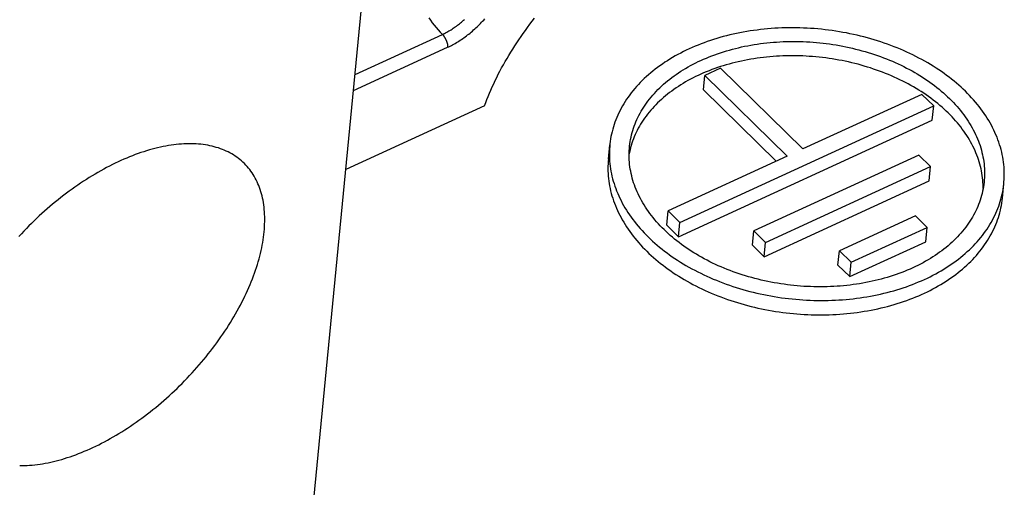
# Model space of a CAD drawing. Extents: x 0 to 594, y 0 to 420.
# Tile 123 of 131: x 552.59 to 557.56, y 125.37 to 127.73. Entities that reach past the tile are written whole.
import ezdxf

# ---------------------------------------------------------------- set-up
doc = ezdxf.new("R2010")
doc.units = 0
doc.header["$LTSCALE"] = 32.67
doc.layers.get('0').update_dxf_attribs({"linetype": 'CONTINUOUS'})

msp = doc.modelspace()

# ---------------------------------------------------------------- linework, layer by layer
at = {"color": 7, "linetype": 'CONTINUOUS'}
for p, q in [((554.0012, 124.5941), (554.4816, 129.5229)), ((556.1262, 127.4837), (556.0461, 127.4469)), ((556.5421, 127.076), (556.1262, 127.4837)), ((556.039, 127.3744), (556.0461, 127.4469)), ((556.0461, 127.4469), (556.462, 127.0393)), ((556.039, 127.3744), (556.4068, 127.0139)), ((557.143, 127.3519), (556.5421, 127.076)), ((557.2024, 127.2937), (557.143, 127.3519)), ((554.934, 127.2947), (554.233, 126.9729)), ((555.9205, 126.7051), (557.2024, 127.2937)), ((557.1953, 127.2212), (557.2024, 127.2937)), ((555.9135, 126.6326), (557.1953, 127.2212)), ((555.5591, 127.0242), (555.5662, 127.0967)), ((556.462, 127.0393), (555.8611, 126.7634)), ((557.1266, 127.0451), (556.2934, 126.6625)), ((557.1861, 126.9869), (557.1266, 127.0451)), ((556.3528, 126.6043), (557.1861, 126.9869)), ((557.179, 126.9144), (557.1861, 126.9869)), ((556.3458, 126.5318), (557.179, 126.9144)), ((555.854, 126.6909), (555.8611, 126.7634)), ((555.8611, 126.7634), (555.9205, 126.7051)), ((557.1103, 126.7383), (556.7257, 126.5617)), ((557.1697, 126.68), (557.1103, 126.7383)), ((555.854, 126.6909), (555.9135, 126.6326)), ((555.9135, 126.6326), (555.9205, 126.7051)), ((556.7852, 126.5035), (557.1697, 126.68)), ((557.1626, 126.6075), (557.1697, 126.68)), ((556.2863, 126.59), (556.2934, 126.6625)), ((556.2934, 126.6625), (556.3528, 126.6043)), ((556.2863, 126.59), (556.3458, 126.5318)), ((556.3458, 126.5318), (556.3528, 126.6043)), ((556.7781, 126.431), (557.1626, 126.6075)), ((556.7186, 126.4892), (556.7257, 126.5617)), ((556.7257, 126.5617), (556.7852, 126.5035)), ((556.7186, 126.4892), (556.7781, 126.431)), ((556.7781, 126.431), (556.7852, 126.5035))]:
    msp.add_line(p, q, dxfattribs=at)
at = {"color": 9, "linetype": 'CONTINUOUS'}
for p, q in [((554.2798, 127.4526), (554.7206, 127.6549)), ((554.2719, 127.3716), (554.7468, 127.5896))]:
    msp.add_line(p, q, dxfattribs=at)
for points in [[(554.6515, 127.7386), (554.6605, 127.7263), (554.6698, 127.7142), (554.6794, 127.7021), (554.6893, 127.6902), (554.6994, 127.6783), (554.7099, 127.6666), (554.7206, 127.6549)], [(554.7206, 127.6549), (554.726, 127.6575), (554.7315, 127.6602), (554.737, 127.6631), (554.7424, 127.666), (554.7479, 127.669), (554.7533, 127.6722), (554.7588, 127.6754), (554.7642, 127.6788), (554.7697, 127.6822), (554.7751, 127.6857), (554.7805, 127.6894), (554.7859, 127.6931), (554.7912, 127.697), (554.7966, 127.7009), (554.8019, 127.7049), (554.8071, 127.709), (554.8124, 127.7132), (554.8176, 127.7174), (554.8227, 127.7218), (554.8278, 127.7262), (554.8329, 127.7307)], [(554.7468, 127.5896), (554.7532, 127.5926), (554.7595, 127.5957), (554.766, 127.599), (554.7724, 127.6023), (554.7788, 127.6058), (554.7852, 127.6095), (554.7916, 127.6132), (554.7979, 127.6171), (554.8043, 127.6211), (554.8107, 127.6252), (554.817, 127.6294), (554.8233, 127.6337), (554.8296, 127.6381), (554.8359, 127.6427), (554.8421, 127.6473), (554.8483, 127.652), (554.8544, 127.6569), (554.8605, 127.6618), (554.8666, 127.6669), (554.8726, 127.672), (554.8785, 127.6772), (554.8844, 127.6825), (554.8903, 127.6879), (554.8961, 127.6933), (554.9018, 127.6989), (554.9074, 127.7045), (554.913, 127.7102), (554.9185, 127.7159), (554.9239, 127.7217), (554.9293, 127.7276), (554.9346, 127.7335)], [(554.7206, 127.6549), (554.7217, 127.6538), (554.7229, 127.6526), (554.724, 127.6514), (554.7251, 127.6501), (554.7262, 127.6487), (554.7273, 127.6474), (554.7283, 127.6459), (554.7294, 127.6445), (554.7304, 127.643), (554.7314, 127.6414), (554.7324, 127.6399), (554.7334, 127.6383), (554.7344, 127.6366), (554.7353, 127.635), (554.7362, 127.6333), (554.737, 127.6316), (554.7379, 127.6299), (554.7387, 127.6281), (554.7395, 127.6264), (554.7402, 127.6246), (554.7409, 127.6229), (554.7416, 127.6211), (554.7422, 127.6193), (554.7428, 127.6175), (554.7434, 127.6157), (554.7439, 127.614), (554.7444, 127.6122), (554.7448, 127.6104), (554.7453, 127.6087), (554.7456, 127.607), (554.7459, 127.6052), (554.7462, 127.6035), (554.7465, 127.6019), (554.7466, 127.6002), (554.7468, 127.5986), (554.7469, 127.597), (554.747, 127.5955), (554.747, 127.5939), (554.747, 127.5924), (554.7469, 127.591), (554.7468, 127.5896)]]:
    msp.add_lwpolyline(points, dxfattribs=at)
at = {"color": 7, "linetype": 'CONTINUOUS'}
for points in [[(554.934, 127.2947), (554.9398, 127.3104), (554.9458, 127.3262), (554.9521, 127.342), (554.9586, 127.3578), (554.9654, 127.3737), (554.9725, 127.3896), (554.9798, 127.4055), (554.9873, 127.4214), (554.9951, 127.4374), (555.0032, 127.4533), (555.0115, 127.4693), (555.02, 127.4853), (555.0287, 127.5012), (555.0377, 127.5172), (555.047, 127.5331), (555.0564, 127.549), (555.0661, 127.5649), (555.076, 127.5808), (555.0861, 127.5966), (555.0964, 127.6123), (555.107, 127.6281), (555.1177, 127.6438), (555.1287, 127.6594), (555.1398, 127.6749), (555.1512, 127.6904), (555.1627, 127.7059), (555.1745, 127.7212), (555.1864, 127.7365)], [(557.3627, 127.3673), (557.3517, 127.3778), (557.3404, 127.3883), (557.3289, 127.3986), (557.3172, 127.4088), (557.3051, 127.4188), (557.2929, 127.4287), (557.2804, 127.4385), (557.2676, 127.4481), (557.2546, 127.4576), (557.2414, 127.4669), (557.228, 127.4761), (557.2143, 127.4851), (557.2004, 127.4939), (557.1863, 127.5026), (557.172, 127.5111), (557.1575, 127.5194), (557.1428, 127.5276), (557.1279, 127.5356), (557.1128, 127.5434), (557.0975, 127.551), (557.0821, 127.5585), (557.0664, 127.5657), (557.0506, 127.5728), (557.0347, 127.5797), (557.0186, 127.5864), (557.0023, 127.5928), (556.9859, 127.5991), (556.9693, 127.6052), (556.9526, 127.6111), (556.9358, 127.6168), (556.9189, 127.6223), (556.9018, 127.6275), (556.8846, 127.6326), (556.8673, 127.6374), (556.8499, 127.6421), (556.8324, 127.6465), (556.8149, 127.6507), (556.7972, 127.6547), (556.7795, 127.6585), (556.7616, 127.662), (556.7438, 127.6653), (556.7258, 127.6685), (556.7078, 127.6713), (556.6898, 127.674), (556.6717, 127.6764), (556.6536, 127.6786), (556.6354, 127.6806), (556.6172, 127.6824), (556.599, 127.6839), (556.5808, 127.6852), (556.5626, 127.6863), (556.5444, 127.6871), (556.5262, 127.6877), (556.508, 127.6881), (556.4898, 127.6882), (556.4716, 127.6882), (556.4535, 127.6879), (556.4354, 127.6873), (556.4174, 127.6866), (556.3994, 127.6856), (556.3814, 127.6843), (556.3635, 127.6829), (556.3457, 127.6812), (556.3279, 127.6793), (556.3103, 127.6771), (556.2927, 127.6748), (556.2752, 127.6722), (556.2578, 127.6694), (556.2405, 127.6663), (556.2233, 127.6631), (556.2062, 127.6596), (556.1892, 127.6559), (556.1724, 127.652), (556.1557, 127.6479), (556.1391, 127.6435), (556.1227, 127.6389), (556.1064, 127.6342), (556.0903, 127.6292), (556.0743, 127.624), (556.0585, 127.6185), (556.0428, 127.6129), (556.0273, 127.6071), (556.012, 127.6011), (555.9969, 127.5949), (555.982, 127.5884), (555.9673, 127.5818), (555.9527, 127.575), (555.9384, 127.568), (555.9243, 127.5608), (555.9104, 127.5534), (555.8967, 127.5458), (555.8832, 127.5381), (555.87, 127.5302), (555.8569, 127.522), (555.8442, 127.5138), (555.8316, 127.5053), (555.8193, 127.4967), (555.8073, 127.4879), (555.7955, 127.4789), (555.7839, 127.4698), (555.7727, 127.4606), (555.7616, 127.4511), (555.7509, 127.4416), (555.7404, 127.4318), (555.7302, 127.422), (555.7203, 127.412), (555.7106, 127.4018), (555.7013, 127.3916), (555.6922, 127.3811), (555.6834, 127.3706), (555.6749, 127.3599), (555.6667, 127.3492), (555.6588, 127.3383), (555.6512, 127.3273), (555.6439, 127.3161), (555.6369, 127.3049), (555.6302, 127.2936), (555.6238, 127.2822), (555.6178, 127.2706), (555.612, 127.259), (555.6066, 127.2473), (555.6015, 127.2356), (555.5967, 127.2237), (555.5922, 127.2118), (555.5881, 127.1998), (555.5843, 127.1877), (555.5808, 127.1756), (555.5776, 127.1634), (555.5748, 127.1511), (555.5723, 127.1388), (555.5701, 127.1265), (555.5683, 127.1141), (555.5667, 127.1017), (555.5662, 127.0967)], [(555.6658, 127.087), (555.6661, 127.0904), (555.6675, 127.1018), (555.6692, 127.1132), (555.6712, 127.1246), (555.6735, 127.136), (555.6761, 127.1472), (555.679, 127.1585), (555.6822, 127.1696), (555.6858, 127.1808), (555.6896, 127.1918), (555.6938, 127.2028), (555.6982, 127.2137), (555.703, 127.2246), (555.7081, 127.2353), (555.7134, 127.246), (555.7191, 127.2566), (555.725, 127.2671), (555.7313, 127.2775), (555.7378, 127.2878), (555.7446, 127.298), (555.7517, 127.3081), (555.7591, 127.3181), (555.7668, 127.328), (555.7747, 127.3378), (555.783, 127.3474), (555.7915, 127.357), (555.8002, 127.3664), (555.8093, 127.3757), (555.8185, 127.3848), (555.8281, 127.3938), (555.8379, 127.4027), (555.848, 127.4114), (555.8583, 127.42), (555.8688, 127.4285), (555.8796, 127.4368), (555.8907, 127.4449), (555.902, 127.4529), (555.9135, 127.4607), (555.9252, 127.4684), (555.9371, 127.4759), (555.9493, 127.4832), (555.9617, 127.4904), (555.9743, 127.4974), (555.9871, 127.5042), (556.0001, 127.5108), (556.0133, 127.5173), (556.0267, 127.5236), (556.0403, 127.5297), (556.054, 127.5356), (556.068, 127.5413), (556.0821, 127.5468), (556.0963, 127.5522), (556.1108, 127.5573), (556.1254, 127.5623), (556.1401, 127.5671), (556.155, 127.5716), (556.1701, 127.576), (556.1852, 127.5801), (556.2005, 127.5841), (556.216, 127.5878), (556.2315, 127.5914), (556.2472, 127.5947), (556.263, 127.5979), (556.2789, 127.6008), (556.2949, 127.6035), (556.3109, 127.606), (556.3271, 127.6083), (556.3433, 127.6104), (556.3597, 127.6122), (556.376, 127.6139), (556.3925, 127.6153), (556.409, 127.6165), (556.4256, 127.6175), (556.4422, 127.6183), (556.4589, 127.6189), (556.4756, 127.6192), (556.4923, 127.6194), (556.509, 127.6193), (556.5258, 127.619), (556.5426, 127.6185), (556.5594, 127.6177), (556.5762, 127.6168), (556.5929, 127.6156), (556.6097, 127.6142), (556.6265, 127.6127), (556.6432, 127.6108), (556.6599, 127.6088), (556.6766, 127.6066), (556.6932, 127.6041), (556.7098, 127.6015), (556.7263, 127.5986), (556.7428, 127.5955), (556.7592, 127.5922), (556.7755, 127.5888), (556.7918, 127.5851), (556.808, 127.5811), (556.8241, 127.577), (556.8401, 127.5727), (556.856, 127.5682), (556.8718, 127.5635), (556.8875, 127.5586), (556.9031, 127.5535), (556.9185, 127.5482), (556.9339, 127.5427), (556.9491, 127.537), (556.9642, 127.5312), (556.9791, 127.5251), (556.9939, 127.5189), (557.0085, 127.5125), (557.023, 127.5059), (557.0373, 127.4991), (557.0515, 127.4921), (557.0654, 127.485), (557.0793, 127.4777), (557.0929, 127.4703), (557.1063, 127.4626), (557.1196, 127.4549), (557.1326, 127.4469), (557.1455, 127.4388), (557.1581, 127.4306), (557.1705, 127.4221), (557.1828, 127.4136), (557.1948, 127.4049), (557.2066, 127.3961), (557.2181, 127.3871), (557.2295, 127.378), (557.2406, 127.3687), (557.2514, 127.3593), (557.262, 127.3498), (557.2724, 127.3402), (557.2825, 127.3305)], [(557.2755, 127.258), (557.2654, 127.2677), (557.2551, 127.2772), (557.2445, 127.2867), (557.2337, 127.296), (557.2227, 127.3052), (557.2115, 127.3143), (557.2, 127.3232), (557.1883, 127.332), (557.1763, 127.3406), (557.1642, 127.3492), (557.1518, 127.3575), (557.1393, 127.3657), (557.1265, 127.3738), (557.1136, 127.3817), (557.1004, 127.3895), (557.0871, 127.3971), (557.0736, 127.4045), (557.0598, 127.4118), (557.046, 127.4188), (557.0319, 127.4258), (557.0177, 127.4325), (557.0033, 127.4391), (556.9888, 127.4455), (556.9741, 127.4517), (556.9593, 127.4578), (556.9443, 127.4636), (556.9292, 127.4693), (556.914, 127.4748), (556.8987, 127.4801), (556.8832, 127.4852), (556.8676, 127.4901), (556.8519, 127.4948), (556.8361, 127.4994), (556.8202, 127.5037), (556.8042, 127.5078), (556.7882, 127.5117), (556.772, 127.5155), (556.7558, 127.519), (556.7395, 127.5223), (556.7231, 127.5254), (556.7067, 127.5283), (556.6902, 127.531), (556.6737, 127.5335), (556.6572, 127.5358), (556.6406, 127.5378), (556.6239, 127.5397), (556.6073, 127.5413), (556.5906, 127.5428), (556.5739, 127.544), (556.5573, 127.545), (556.5406, 127.5458), (556.5239, 127.5464), (556.5072, 127.5467), (556.4906, 127.5469), (556.4739, 127.5468), (556.4573, 127.5465), (556.4407, 127.546), (556.4242, 127.5453), (556.4077, 127.5444), (556.3913, 127.5433), (556.3749, 127.5419), (556.3586, 127.5404), (556.3423, 127.5386), (556.3261, 127.5366), (556.31, 127.5344), (556.294, 127.532), (556.2781, 127.5294), (556.2623, 127.5266), (556.2466, 127.5235), (556.2309, 127.5203), (556.2154, 127.5169), (556.2, 127.5132), (556.1848, 127.5094), (556.1696, 127.5053), (556.1546, 127.5011), (556.1397, 127.4966), (556.125, 127.492), (556.1104, 127.4872), (556.096, 127.4821), (556.0817, 127.4769), (556.0676, 127.4715), (556.0537, 127.4659), (556.0399, 127.4601), (556.0263, 127.4541), (556.0129, 127.448), (555.9997, 127.4416), (555.9867, 127.4351), (555.9739, 127.4284), (555.9612, 127.4216), (555.9488, 127.4146), (555.9366, 127.4074), (555.9246, 127.4), (555.9128, 127.3925), (555.9012, 127.3848), (555.8899, 127.3769), (555.8788, 127.3689), (555.8679, 127.3608), (555.8573, 127.3524), (555.8469, 127.344), (555.8367, 127.3354), (555.8268, 127.3267), (555.8172, 127.3178), (555.8078, 127.3088), (555.7987, 127.2996), (555.7898, 127.2903), (555.7812, 127.2809), (555.7728, 127.2714), (555.7648, 127.2618), (555.757, 127.252), (555.7494, 127.2422), (555.7422, 127.2322), (555.7352, 127.2221), (555.7285, 127.2119), (555.7221, 127.2016), (555.716, 127.1913), (555.7102, 127.1808), (555.7047, 127.1702), (555.6994, 127.1596), (555.6945, 127.1489), (555.6898, 127.1381), (555.6855, 127.1272), (555.6814, 127.1163), (555.6777, 127.1052), (555.6743, 127.0942), (555.6711, 127.0831), (555.6683, 127.0719), (555.6658, 127.0606), (555.6638, 127.0507)], [(557.2825, 127.3305), (557.2924, 127.3206), (557.302, 127.3106), (557.3114, 127.3006), (557.3205, 127.2904), (557.3293, 127.2801), (557.3379, 127.2697), (557.3462, 127.2592), (557.3542, 127.2487), (557.3619, 127.238), (557.3694, 127.2273), (557.3766, 127.2164), (557.3835, 127.2055), (557.3901, 127.1946), (557.3964, 127.1835), (557.4024, 127.1724), (557.4081, 127.1613), (557.4136, 127.15), (557.4187, 127.1388), (557.4235, 127.1275), (557.4281, 127.1161), (557.4323, 127.1047), (557.4362, 127.0932), (557.4399, 127.0818), (557.4432, 127.0703), (557.4462, 127.0587), (557.4489, 127.0472), (557.4513, 127.0356), (557.4533, 127.024), (557.4551, 127.0125), (557.4566, 127.0009), (557.4577, 126.9893), (557.4585, 126.9777), (557.459, 126.9661), (557.4592, 126.9545), (557.4591, 126.943), (557.4587, 126.9314), (557.4579, 126.9199), (557.4572, 126.9119)], [(557.5567, 126.9021), (557.5574, 126.9096), (557.5583, 126.9221), (557.5588, 126.9346), (557.559, 126.9472), (557.5588, 126.9597), (557.5583, 126.9723), (557.5575, 126.9848), (557.5564, 126.9974), (557.5549, 127.01), (557.5531, 127.0226), (557.551, 127.0352), (557.5485, 127.0477), (557.5457, 127.0603), (557.5426, 127.0728), (557.5391, 127.0853), (557.5353, 127.0977), (557.5312, 127.1102), (557.5268, 127.1226), (557.5221, 127.1349), (557.517, 127.1472), (557.5116, 127.1595), (557.5059, 127.1717), (557.4999, 127.1839), (557.4936, 127.196), (557.4869, 127.208), (557.48, 127.2199), (557.4727, 127.2318), (557.4651, 127.2436), (557.4573, 127.2554), (557.4491, 127.267), (557.4406, 127.2785), (557.4319, 127.29), (557.4228, 127.3014), (557.4135, 127.3126), (557.4039, 127.3238), (557.394, 127.3348), (557.3838, 127.3457), (557.3734, 127.3566), (557.3627, 127.3673)], [(557.4521, 126.8757), (557.4521, 126.8844), (557.4519, 126.8959), (557.4513, 126.9074), (557.4504, 126.9189), (557.4492, 126.9304), (557.4477, 126.942), (557.4459, 126.9535), (557.4438, 126.965), (557.4414, 126.9765), (557.4387, 126.988), (557.4356, 126.9994), (557.4323, 127.0108), (557.4287, 127.0222), (557.4247, 127.0336), (557.4205, 127.0449), (557.4159, 127.0562), (557.4111, 127.0675), (557.406, 127.0787), (557.4005, 127.0898), (557.3948, 127.1009), (557.3888, 127.112), (557.3825, 127.1229), (557.3759, 127.1338), (557.369, 127.1447), (557.3619, 127.1554), (557.3544, 127.1661), (557.3467, 127.1767), (557.3388, 127.1872), (557.3305, 127.1976), (557.322, 127.2079), (557.3132, 127.2181), (557.3041, 127.2283), (557.2948, 127.2383), (557.2853, 127.2482), (557.2755, 127.258)], [(553.719, 127.0037), (553.7133, 127.0091), (553.7059, 127.0159), (553.6981, 127.0224), (553.6902, 127.0287), (553.682, 127.0347), (553.6737, 127.0405), (553.6651, 127.046), (553.6563, 127.0513), (553.6472, 127.0563), (553.638, 127.0611), (553.6286, 127.0656), (553.619, 127.0699), (553.6091, 127.0739), (553.5991, 127.0776), (553.5889, 127.0811), (553.5785, 127.0843), (553.5679, 127.0873), (553.5571, 127.09), (553.5462, 127.0925), (553.5351, 127.0946), (553.5238, 127.0965), (553.5123, 127.0982), (553.5007, 127.0996), (553.4889, 127.1007), (553.477, 127.1015), (553.4649, 127.1021), (553.4527, 127.1024), (553.4403, 127.1024), (553.4278, 127.1022), (553.4152, 127.1017), (553.4024, 127.1009), (553.3895, 127.0999), (553.3765, 127.0986), (553.3633, 127.097), (553.3501, 127.0952), (553.3367, 127.0931), (553.3232, 127.0907), (553.3097, 127.0881), (553.296, 127.0852), (553.2822, 127.0821), (553.2684, 127.0786), (553.2545, 127.075), (553.2405, 127.071), (553.2264, 127.0668), (553.2122, 127.0624), (553.198, 127.0577), (553.1838, 127.0527), (553.1694, 127.0475), (553.1551, 127.0421), (553.1407, 127.0364), (553.1262, 127.0304), (553.1117, 127.0242), (553.0972, 127.0178), (553.0826, 127.0111), (553.0681, 127.0042), (553.0535, 126.997), (553.0389, 126.9896), (553.0243, 126.982), (553.0097, 126.9742), (552.9951, 126.9661), (552.9805, 126.9578), (552.9659, 126.9493), (552.9513, 126.9405), (552.9368, 126.9316), (552.9223, 126.9224), (552.9078, 126.9131), (552.8933, 126.9035), (552.8789, 126.8937), (552.8646, 126.8837), (552.8503, 126.8736), (552.836, 126.8632), (552.8218, 126.8527), (552.8077, 126.8419), (552.7936, 126.831), (552.7797, 126.8199), (552.7658, 126.8086), (552.7519, 126.7972), (552.7382, 126.7856), (552.7246, 126.7738), (552.711, 126.7619), (552.6976, 126.7498), (552.6842, 126.7375), (552.671, 126.7251), (552.6579, 126.7126), (552.6449, 126.6999), (552.6321, 126.6871), (552.6193, 126.6742), (552.6067, 126.6611), (552.5942, 126.6479), (552.5819, 126.6346)], [(555.5662, 127.0967), (555.5656, 127.0892), (555.5647, 127.0767), (555.5642, 127.0642), (555.564, 127.0517), (555.5641, 127.0391), (555.5646, 127.0266), (555.5654, 127.014), (555.5666, 127.0014), (555.5681, 126.9888), (555.5699, 126.9762), (555.572, 126.9637), (555.5745, 126.9511), (555.5773, 126.9386), (555.5804, 126.926), (555.5838, 126.9136), (555.5876, 126.9011), (555.5917, 126.8886), (555.5961, 126.8762), (555.6009, 126.8639), (555.606, 126.8516), (555.6114, 126.8393), (555.6171, 126.8271), (555.6231, 126.815), (555.6294, 126.8029), (555.6361, 126.7908), (555.643, 126.7789), (555.6503, 126.767), (555.6578, 126.7552), (555.6657, 126.7435), (555.6739, 126.7318), (555.6823, 126.7203), (555.6911, 126.7088), (555.7001, 126.6975), (555.7095, 126.6862), (555.7191, 126.6751), (555.729, 126.664), (555.7391, 126.6531), (555.7496, 126.6423), (555.7603, 126.6316)], [(555.8404, 126.6684), (555.8305, 126.6782), (555.8209, 126.6882), (555.8116, 126.6983), (555.8025, 126.7084), (555.7936, 126.7187), (555.7851, 126.7291), (555.7768, 126.7396), (555.7688, 126.7502), (555.761, 126.7608), (555.7536, 126.7716), (555.7464, 126.7824), (555.7395, 126.7933), (555.7329, 126.8043), (555.7266, 126.8153), (555.7206, 126.8264), (555.7148, 126.8376), (555.7094, 126.8488), (555.7043, 126.86), (555.6994, 126.8714), (555.6949, 126.8827), (555.6907, 126.8941), (555.6867, 126.9056), (555.6831, 126.9171), (555.6798, 126.9286), (555.6768, 126.9401), (555.6741, 126.9516), (555.6717, 126.9632), (555.6696, 126.9748), (555.6679, 126.9864), (555.6664, 126.998), (555.6653, 127.0096), (555.6645, 127.0211), (555.6639, 127.0327), (555.6637, 127.0443), (555.6639, 127.0559), (555.6643, 127.0674), (555.665, 127.0789), (555.6658, 127.087)], [(555.5591, 127.0242), (555.5583, 127.014), (555.5575, 127.0016), (555.557, 126.9891), (555.5569, 126.9766), (555.5571, 126.9642), (555.5577, 126.9517), (555.5585, 126.9392), (555.5597, 126.9266), (555.5613, 126.9141), (555.5631, 126.9016), (555.5653, 126.8891), (555.5678, 126.8767), (555.5706, 126.8642), (555.5738, 126.8517), (555.5773, 126.8393), (555.5811, 126.8269), (555.5852, 126.8146), (555.5896, 126.8023), (555.5944, 126.79), (555.5995, 126.7777), (555.6048, 126.7655), (555.6106, 126.7534), (555.6166, 126.7413), (555.6229, 126.7293), (555.6295, 126.7174), (555.6365, 126.7055), (555.6437, 126.6937), (555.6512, 126.682), (555.6591, 126.6703), (555.6672, 126.6587), (555.6756, 126.6473), (555.6844, 126.6359), (555.6934, 126.6246), (555.7026, 126.6134), (555.7122, 126.6023), (555.7221, 126.5913), (555.7322, 126.5805), (555.7426, 126.5697), (555.7532, 126.5591)], [(553.8202, 126.6574), (553.8214, 126.6705), (553.8223, 126.6835), (553.8229, 126.6963), (553.8233, 126.709), (553.8234, 126.7216), (553.8232, 126.734), (553.8228, 126.7463), (553.8221, 126.7584), (553.8211, 126.7704), (553.8199, 126.7822), (553.8184, 126.7939), (553.8166, 126.8054), (553.8146, 126.8167), (553.8123, 126.8279), (553.8098, 126.8388), (553.807, 126.8496), (553.8039, 126.8602), (553.8006, 126.8707), (553.797, 126.8809), (553.7931, 126.8909), (553.7891, 126.9007), (553.7847, 126.9104), (553.7801, 126.9198), (553.7753, 126.929), (553.7702, 126.938), (553.7648, 126.9468), (553.7592, 126.9554), (553.7534, 126.9638), (553.7473, 126.9719), (553.741, 126.9798), (553.7344, 126.9875), (553.7276, 126.9949), (553.7206, 127.0022), (553.719, 127.0037)], [(555.7532, 126.5591), (555.7641, 126.5486), (555.7753, 126.5382), (555.7868, 126.5279), (555.7985, 126.5178), (555.8104, 126.5078), (555.8226, 126.4979), (555.835, 126.4882), (555.8477, 126.4786), (555.8606, 126.4692), (555.8737, 126.4599), (555.8871, 126.4508), (555.9006, 126.4419), (555.9144, 126.4331), (555.9284, 126.4244), (555.9426, 126.416), (555.957, 126.4077), (555.9716, 126.3995), (555.9864, 126.3916), (556.0014, 126.3838), (556.0166, 126.3762), (556.0319, 126.3688), (556.0474, 126.3615), (556.0631, 126.3545), (556.079, 126.3476), (556.095, 126.3409), (556.1111, 126.3344), (556.1274, 126.3282), (556.1439, 126.3221), (556.1604, 126.3162), (556.1771, 126.3105), (556.194, 126.305), (556.2109, 126.2998), (556.228, 126.2947), (556.2451, 126.2898), (556.2624, 126.2852), (556.2798, 126.2807), (556.2972, 126.2765), (556.3148, 126.2725), (556.3324, 126.2687), (556.3501, 126.2651), (556.3679, 126.2618), (556.3857, 126.2586), (556.4036, 126.2557), (556.4215, 126.253), (556.4395, 126.2505), (556.4575, 126.2483), (556.4755, 126.2462), (556.4936, 126.2444), (556.5117, 126.2428), (556.5298, 126.2415), (556.5479, 126.2404), (556.566, 126.2395), (556.5841, 126.2388), (556.6022, 126.2383), (556.6203, 126.2381), (556.6384, 126.2381), (556.6564, 126.2384), (556.6744, 126.2388), (556.6924, 126.2395), (556.7103, 126.2404), (556.7282, 126.2415), (556.746, 126.2429), (556.7637, 126.2445), (556.7814, 126.2463), (556.799, 126.2484), (556.8165, 126.2506), (556.8339, 126.2531), (556.8513, 126.2558), (556.8685, 126.2587), (556.8857, 126.2619), (556.9027, 126.2653), (556.9196, 126.2689), (556.9364, 126.2727), (556.9531, 126.2767), (556.9696, 126.2809), (556.986, 126.2854), (557.0023, 126.29), (557.0184, 126.2949), (557.0343, 126.3), (557.0501, 126.3053), (557.0658, 126.3108), (557.0812, 126.3164), (557.0965, 126.3223), (557.1116, 126.3284), (557.1266, 126.3347), (557.1413, 126.3412), (557.1559, 126.3479), (557.1702, 126.3548), (557.1844, 126.3618), (557.1983, 126.3691), (557.212, 126.3765), (557.2255, 126.3841), (557.2388, 126.3919), (557.2519, 126.3999), (557.2647, 126.408), (557.2773, 126.4163), (557.2897, 126.4248), (557.3018, 126.4334), (557.3137, 126.4423), (557.3253, 126.4512), (557.3367, 126.4603), (557.3478, 126.4696), (557.3586, 126.4791), (557.3692, 126.4886), (557.3795, 126.4984), (557.3896, 126.5082), (557.3993, 126.5182), (557.4088, 126.5284), (557.418, 126.5386), (557.4269, 126.549), (557.4356, 126.5595), (557.4439, 126.5702), (557.452, 126.5809), (557.4597, 126.5918), (557.4672, 126.6028), (557.4743, 126.6139), (557.4812, 126.6251), (557.4877, 126.6364), (557.494, 126.6478), (557.4999, 126.6592), (557.5055, 126.6708), (557.5108, 126.6825), (557.5158, 126.6942), (557.5205, 126.706), (557.5248, 126.7179), (557.5288, 126.7298), (557.5326, 126.7419), (557.5359, 126.7539), (557.539, 126.7661), (557.5417, 126.7783), (557.5442, 126.7905), (557.5462, 126.8028), (557.548, 126.8151), (557.5494, 126.8275), (557.5567, 126.9021)], [(555.7603, 126.6316), (555.7713, 126.621), (555.7825, 126.6105), (555.794, 126.6002), (555.8058, 126.59), (555.8178, 126.58), (555.8301, 126.5701), (555.8426, 126.5603), (555.8554, 126.5507), (555.8683, 126.5412), (555.8816, 126.5319), (555.895, 126.5227), (555.9087, 126.5137), (555.9226, 126.5049), (555.9367, 126.4962), (555.951, 126.4877), (555.9655, 126.4794), (555.9802, 126.4712), (555.9951, 126.4632), (556.0102, 126.4554), (556.0254, 126.4478), (556.0409, 126.4403), (556.0565, 126.4331), (556.0723, 126.426), (556.0883, 126.4191), (556.1044, 126.4125), (556.1207, 126.406), (556.1371, 126.3997), (556.1536, 126.3936), (556.1703, 126.3877), (556.1872, 126.382), (556.2041, 126.3766), (556.2212, 126.3713), (556.2384, 126.3662), (556.2556, 126.3614), (556.273, 126.3567), (556.2905, 126.3523), (556.3081, 126.3481), (556.3258, 126.3441), (556.3435, 126.3404), (556.3613, 126.3368), (556.3792, 126.3335), (556.3971, 126.3304), (556.4151, 126.3275), (556.4332, 126.3248), (556.4513, 126.3224), (556.4694, 126.3202), (556.4876, 126.3182), (556.5057, 126.3165), (556.5239, 126.3149), (556.5421, 126.3136), (556.5604, 126.3126), (556.5786, 126.3117), (556.5968, 126.3111), (556.615, 126.3107), (556.6332, 126.3106), (556.6513, 126.3107), (556.6695, 126.311), (556.6876, 126.3115), (556.7056, 126.3123), (556.7236, 126.3133), (556.7416, 126.3145), (556.7594, 126.316), (556.7773, 126.3176), (556.795, 126.3195), (556.8127, 126.3217), (556.8303, 126.324), (556.8478, 126.3266), (556.8652, 126.3294), (556.8825, 126.3325), (556.8997, 126.3357), (556.9168, 126.3392), (556.9337, 126.3429), (556.9506, 126.3468), (556.9673, 126.351), (556.9839, 126.3553), (557.0003, 126.3599), (557.0166, 126.3647), (557.0327, 126.3697), (557.0487, 126.3749), (557.0645, 126.3803), (557.0802, 126.3859), (557.0956, 126.3917), (557.1109, 126.3977), (557.126, 126.404), (557.141, 126.4104), (557.1557, 126.417), (557.1702, 126.4238), (557.1846, 126.4308), (557.1987, 126.438), (557.2126, 126.4454), (557.2263, 126.453), (557.2398, 126.4607), (557.253, 126.4687), (557.266, 126.4768), (557.2788, 126.4851), (557.2913, 126.4935), (557.3036, 126.5021), (557.3157, 126.5109), (557.3275, 126.5199), (557.339, 126.529), (557.3503, 126.5383), (557.3613, 126.5477), (557.3721, 126.5573), (557.3826, 126.567), (557.3928, 126.5768), (557.4027, 126.5869), (557.4123, 126.597), (557.4217, 126.6073), (557.4308, 126.6177), (557.4396, 126.6282), (557.4481, 126.6389), (557.4563, 126.6497), (557.4642, 126.6606), (557.4718, 126.6716), (557.4791, 126.6827), (557.4861, 126.6939), (557.4928, 126.7052), (557.4991, 126.7167), (557.5052, 126.7282), (557.5109, 126.7398), (557.5164, 126.7515), (557.5215, 126.7633), (557.5263, 126.7751), (557.5307, 126.7871), (557.5349, 126.7991), (557.5387, 126.8111), (557.5422, 126.8233), (557.5453, 126.8355), (557.5482, 126.8477), (557.5507, 126.86), (557.5529, 126.8723), (557.5547, 126.8847), (557.5562, 126.8972), (557.5567, 126.9021)], [(557.4572, 126.9119), (557.4569, 126.9084), (557.4555, 126.897), (557.4538, 126.8856), (557.4518, 126.8742), (557.4495, 126.8629), (557.4469, 126.8516), (557.444, 126.8404), (557.4407, 126.8292), (557.4372, 126.8181), (557.4333, 126.807), (557.4292, 126.796), (557.4247, 126.7851), (557.42, 126.7743), (557.4149, 126.7635), (557.4095, 126.7528), (557.4039, 126.7422), (557.3979, 126.7317), (557.3917, 126.7213), (557.3852, 126.711), (557.3783, 126.7008), (557.3712, 126.6907), (557.3638, 126.6807), (557.3562, 126.6708), (557.3482, 126.661), (557.34, 126.6514), (557.3315, 126.6418), (557.3227, 126.6324), (557.3137, 126.6232), (557.3044, 126.614), (557.2949, 126.605), (557.2851, 126.5961), (557.275, 126.5874), (557.2647, 126.5788), (557.2541, 126.5704), (557.2433, 126.5621), (557.2323, 126.5539), (557.221, 126.5459), (557.2095, 126.5381), (557.1978, 126.5305), (557.1858, 126.523), (557.1736, 126.5156), (557.1613, 126.5085), (557.1487, 126.5015), (557.1359, 126.4946), (557.1229, 126.488), (557.1097, 126.4815), (557.0963, 126.4753), (557.0827, 126.4692), (557.0689, 126.4632), (557.055, 126.4575), (557.0409, 126.452), (557.0266, 126.4466), (557.0122, 126.4415), (556.9976, 126.4365), (556.9828, 126.4318), (556.9679, 126.4272), (556.9529, 126.4228), (556.9377, 126.4187), (556.9224, 126.4147), (556.907, 126.411), (556.8914, 126.4074), (556.8758, 126.4041), (556.86, 126.401), (556.8441, 126.398), (556.8281, 126.3953), (556.812, 126.3928), (556.7959, 126.3905), (556.7796, 126.3885), (556.7633, 126.3866), (556.7469, 126.385), (556.7305, 126.3835), (556.7139, 126.3823), (556.6974, 126.3813), (556.6808, 126.3805), (556.6641, 126.38), (556.6474, 126.3796), (556.6307, 126.3795), (556.6139, 126.3795), (556.5972, 126.3798), (556.5804, 126.3804), (556.5636, 126.3811), (556.5468, 126.382), (556.53, 126.3832), (556.5133, 126.3846), (556.4965, 126.3862), (556.4798, 126.388), (556.4631, 126.39), (556.4464, 126.3922), (556.4298, 126.3947), (556.4132, 126.3973), (556.3967, 126.4002), (556.3802, 126.4033), (556.3638, 126.4066), (556.3474, 126.4101), (556.3312, 126.4138), (556.315, 126.4177), (556.2989, 126.4218), (556.2829, 126.4261), (556.267, 126.4306), (556.2512, 126.4353), (556.2355, 126.4402), (556.2199, 126.4453), (556.2044, 126.4506), (556.1891, 126.4561), (556.1739, 126.4618), (556.1588, 126.4677), (556.1439, 126.4737), (556.1291, 126.48), (556.1144, 126.4864), (556.1, 126.493), (556.0856, 126.4997), (556.0715, 126.5067), (556.0575, 126.5138), (556.0437, 126.5211), (556.0301, 126.5286), (556.0167, 126.5362), (556.0034, 126.544), (555.9904, 126.5519), (555.9775, 126.56), (555.9649, 126.5683), (555.9524, 126.5767), (555.9402, 126.5852), (555.9282, 126.5939), (555.9164, 126.6028), (555.9048, 126.6117), (555.8935, 126.6209), (555.8824, 126.6301), (555.8715, 126.6395), (555.8609, 126.649), (555.8505, 126.6586), (555.8404, 126.6684)], [(552.5854, 125.4767), (552.5978, 125.4766), (552.6103, 125.4769), (552.623, 125.4774), (552.6357, 125.4781), (552.6486, 125.4792), (552.6617, 125.4805), (552.6748, 125.482), (552.6881, 125.4839), (552.7014, 125.486), (552.7149, 125.4883), (552.7285, 125.491), (552.7421, 125.4939), (552.7559, 125.497), (552.7697, 125.5004), (552.7837, 125.5041), (552.7977, 125.508), (552.8117, 125.5122), (552.8259, 125.5167), (552.8401, 125.5214), (552.8544, 125.5263), (552.8687, 125.5316), (552.8831, 125.537), (552.8975, 125.5427), (552.9119, 125.5487), (552.9264, 125.5549), (552.9409, 125.5613), (552.9555, 125.568), (552.9701, 125.5749), (552.9846, 125.5821), (552.9992, 125.5894), (553.0138, 125.5971), (553.0285, 125.6049), (553.0431, 125.613), (553.0576, 125.6213), (553.0722, 125.6298), (553.0868, 125.6385), (553.1013, 125.6475), (553.1159, 125.6566), (553.1303, 125.666), (553.1448, 125.6756), (553.1592, 125.6853), (553.1735, 125.6953), (553.1879, 125.7055), (553.2021, 125.7159), (553.2163, 125.7264), (553.2304, 125.7371), (553.2445, 125.7481), (553.2585, 125.7592), (553.2724, 125.7704), (553.2862, 125.7819), (553.2999, 125.7935), (553.3136, 125.8053), (553.3271, 125.8172), (553.3405, 125.8293), (553.3539, 125.8415), (553.3671, 125.8539), (553.3802, 125.8665), (553.3932, 125.8791), (553.4061, 125.892), (553.4188, 125.9049), (553.4314, 125.918), (553.4439, 125.9312), (553.4562, 125.9445), (553.4684, 125.9579), (553.4804, 125.9714), (553.4923, 125.9851), (553.5041, 125.9988), (553.5156, 126.0126), (553.527, 126.0265), (553.5383, 126.0406), (553.5493, 126.0546), (553.5602, 126.0688), (553.571, 126.0831), (553.5815, 126.0974), (553.5918, 126.1117), (553.602, 126.1262), (553.612, 126.1407), (553.6217, 126.1552), (553.6313, 126.1698), (553.6407, 126.1844), (553.6498, 126.1991), (553.6588, 126.2137), (553.6675, 126.2285), (553.6761, 126.2432), (553.6844, 126.2579), (553.6925, 126.2727), (553.7004, 126.2874), (553.708, 126.3022), (553.7154, 126.317), (553.7226, 126.3317), (553.7296, 126.3464), (553.7363, 126.3612), (553.7428, 126.3758), (553.7491, 126.3905), (553.7551, 126.4051), (553.7608, 126.4197), (553.7664, 126.4343), (553.7716, 126.4488), (553.7767, 126.4632), (553.7815, 126.4776), (553.786, 126.492), (553.7903, 126.5062), (553.7943, 126.5204), (553.798, 126.5345), (553.8015, 126.5486), (553.8048, 126.5625), (553.8078, 126.5764), (553.8105, 126.5901), (553.813, 126.6038), (553.8152, 126.6174), (553.8171, 126.6308), (553.8188, 126.6442), (553.8202, 126.6574)]]:
    msp.add_lwpolyline(points, dxfattribs=at)

doc.saveas('drawing.dxf')
